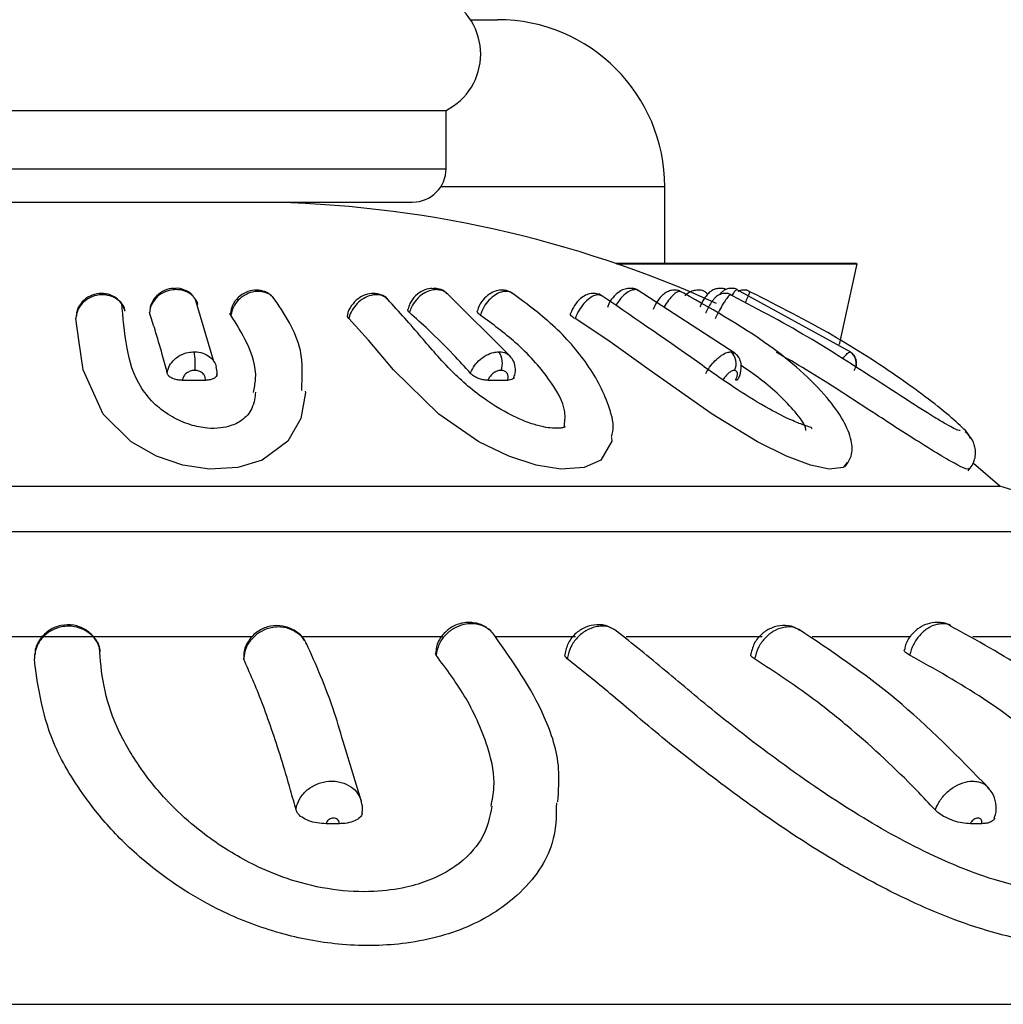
# Model space of a CAD drawing. Header units: millimetres. Extents: x 67.9 to 154, y 110.8 to 178.6.
# Tile 34 of 109: x 81.6 to 83.1, y 119.6 to 121.1. Entities that reach past the tile are written whole.
import ezdxf

# ---------------------------------------------------------------- set-up
doc = ezdxf.new("R2010")
doc.units = ezdxf.units.MM

msp = doc.modelspace()

# ---------------------------------------------------------------- linework, layer by layer
at = {"color": 7, "linetype": 'Continuous', "lineweight": 25}
for p, q in [((82.2766, 121.0709), (82.3171, 121.0709)), ((81.1401, 120.9353), (82.1694, 120.9353)), ((82.1694, 120.9353), (82.2401, 120.9353)), ((82.2401, 120.8481), (82.2401, 120.9353)), ((82.5671, 120.7061), (82.5671, 120.8209)), ((81.1901, 120.7981), (82.1258, 120.7981)), ((82.1258, 120.7981), (82.1901, 120.7981)), ((82.8535, 120.7061), (82.4941, 120.7061)), ((82.4947, 120.7059), (82.8547, 120.7059)), ((82.8281, 120.585), (82.8547, 120.7059)), ((82.8547, 120.7059), (82.8535, 120.7053)), ((82.3368, 120.5665), (82.2413, 120.6618)), ((82.6718, 120.5721), (82.5258, 120.6668)), ((82.8452, 120.5734), (82.6744, 120.6676)), ((81.8929, 120.5597), (81.8652, 120.6537)), ((81.8458, 120.5315), (81.8804, 120.5317)), ((82.3027, 120.5315), (82.3321, 120.5317)), ((83.068, 120.3731), (83.0285, 120.4069)), ((80.3122, 120.3731), (81.9089, 120.3731)), ((81.9089, 120.3731), (83.068, 120.3731)), ((83.2857, 120.3054), (83.068, 120.3731)), ((80.0945, 120.3054), (81.9435, 120.3054)), ((81.9435, 120.3054), (83.2857, 120.3054)), ((81.5139, 120.1481), (81.951, 120.1481)), ((82.0243, 120.1481), (82.2355, 120.1481)), ((82.3142, 120.1481), (82.4337, 120.1481)), ((82.5091, 120.1481), (82.7125, 120.1481)), ((82.7875, 120.1481), (82.9342, 120.1481)), ((83.0273, 120.1481), (83.0957, 120.1481)), ((82.2252, 120.1203), (82.2244, 120.1236)), ((82.1132, 119.9029), (82.0882, 119.9849)), ((82.0806, 119.8683), (82.0609, 119.8683)), ((83.0406, 119.8683), (83.0239, 119.8683)), ((78.9748, 119.5981), (82.1665, 119.5981)), ((82.1665, 119.5981), (84.267, 119.5981))]:
    msp.add_line(p, q, dxfattribs=at)
at = {"color": 1, "linetype": 'Continuous', "lineweight": 25}
for p, q in [((81.1401, 120.8481), (82.1694, 120.8481)), ((82.1694, 120.8481), (82.2401, 120.8481)), ((82.5671, 120.8209), (82.2321, 120.8209))]:
    msp.add_line(p, q, dxfattribs=at)
at = {"color": 1, "linetype": 'Continuous', "lineweight": 25, "flags": 128}
msp.add_lwpolyline([(81.8365, 120.6672), (81.8359, 120.6685), (81.8353, 120.6691), (81.8351, 120.6691)], dxfattribs=at)
at = {"color": 7, "linetype": 'Continuous', "lineweight": 25, "flags": 128}
for points in [[(82.0297, 120.5152), (82.0299, 120.5132), (82.0231, 120.4742), (82.0034, 120.4404), (81.9651, 120.4122), (81.9287, 120.4011), (81.8864, 120.3987), (81.8468, 120.4046), (81.8073, 120.418), (81.7694, 120.4397), (81.7275, 120.4807), (81.6977, 120.5473), (81.6913, 120.5917), (81.6868, 120.6239), (81.6868, 120.6239)], [(82.4875, 120.4456), (82.488, 120.4404), (82.4713, 120.4122), (82.4466, 120.4011), (82.4119, 120.3987), (82.375, 120.4046), (82.3339, 120.418), (82.2892, 120.4397), (82.2294, 120.4807), (82.1614, 120.5473), (82.1243, 120.5917), (82.0948, 120.6239), (82.0948, 120.6239)], [(82.8398, 120.4088), (82.8336, 120.4011), (82.8127, 120.3987), (82.7848, 120.4046), (82.7492, 120.418), (82.7055, 120.4397), (82.638, 120.4807), (82.5436, 120.5473), (82.4821, 120.5917), (82.4329, 120.6239), (82.4329, 120.6239)]]:
    msp.add_lwpolyline(points, dxfattribs=at)
at = {"color": 7, "linetype": 'Continuous', "lineweight": 25}
for centre, radius, start, end in [((82.1977, 121.0194), 0.0942, 296.7262, 63.2738), ((82.3171, 120.8209), 0.25, 0, 90), ((82.1901, 120.8481), 0.05, 270, 0), ((81.9409, 119.0918), 1.7065, 65.6578, 89.2299), ((82.2209, 120.6621), 0.00696, 46.2543, 89.5772), ((82.5151, 120.6546), 0.0145, 60.1079, 89.8059), ((82.6666, 120.6496), 0.0196, 64.3115, 90.1686), ((81.7687, 120.5568), 0.0964, 353.8055, 10.3541), ((82.2938, 120.5568), 0.0306, 339.9074, 34.3446), ((82.6516, 120.557), 0.0222, 331.39, 50.3584), ((82.8331, 120.5571), 0.0201, 327.811, 57.6556)]:
    msp.add_arc(centre, radius, start, end, dxfattribs=at)
for points, knots in [([(81.8351, 120.6685), (81.8332, 120.6687), (81.8267, 120.6692), (81.8155, 120.6647), (81.8047, 120.6559), (81.798, 120.6448), (81.7974, 120.6373), (81.7971, 120.6342)], [0, 0, 0, 0, 0.096928, 0.344151, 0.600045, 0.831933, 1, 1, 1, 1]), ([(81.8628, 120.656), (81.8619, 120.6573), (81.8586, 120.6621), (81.8491, 120.6669), (81.8401, 120.6697), (81.8354, 120.669), (81.8351, 120.669)], [0, 0, 0, 0, 0.145165, 0.555813, 0.972543, 1, 1, 1, 1]), ([(82.221, 120.6686), (82.2197, 120.6688), (82.2144, 120.6693), (82.2049, 120.6658), (82.194, 120.6583), (82.186, 120.6482), (82.1841, 120.6406), (82.1834, 120.6377)], [0, 0, 0, 0, 0.076291, 0.305914, 0.556694, 0.827473, 1, 1, 1, 1]), ([(82.2413, 120.6611), (82.2402, 120.6622), (82.2365, 120.6661), (82.229, 120.6689), (82.2231, 120.6687), (82.221, 120.6686)], [0, 0, 0, 0, 0.206236, 0.721538, 1, 1, 1, 1]), ([(82.5152, 120.669), (82.5127, 120.6688), (82.5073, 120.6685), (82.4991, 120.6645), (82.4908, 120.6574), (82.484, 120.6486), (82.482, 120.6422), (82.4813, 120.6402)], [0, 0, 0, 0, 0.159565, 0.348973, 0.582692, 0.869603, 1, 1, 1, 1]), ([(82.5272, 120.6656), (82.5264, 120.6662), (82.5232, 120.6685), (82.5187, 120.6695), (82.5154, 120.669), (82.5152, 120.669)], [0, 0, 0, 0, 0.21891, 0.942036, 1, 1, 1, 1]), ([(82.6493, 120.6691), (82.6473, 120.6689), (82.6433, 120.6686), (82.6379, 120.6662), (82.6329, 120.6625), (82.628, 120.6569), (82.6232, 120.6496), (82.6205, 120.6437), (82.6195, 120.6415)], [0, 0, 0, 0, 0.13365, 0.265797, 0.403888, 0.58374, 0.839899, 1, 1, 1, 1]), ([(82.6666, 120.6689), (82.666, 120.669), (82.6636, 120.6692), (82.6595, 120.668), (82.655, 120.6658), (82.6516, 120.6628), (82.6497, 120.6609), (82.6488, 120.6596), (82.6488, 120.6595)], [0, 0, 0, 0, 0.0739627, 0.326712, 0.5510367, 0.755295, 0.9775125, 1, 1, 1, 1]), ([(82.6585, 120.6669), (82.6583, 120.667), (82.656, 120.6686), (82.6526, 120.6693), (82.6496, 120.669), (82.6493, 120.669)], [0, 0, 0, 0, 0.0651274, 0.8913159, 1, 1, 1, 1]), ([(82.6755, 120.667), (82.6754, 120.6671), (82.6732, 120.6687), (82.6699, 120.6693), (82.6671, 120.669), (82.6668, 120.669)], [0, 0, 0, 0, 0.039621, 0.890545, 1, 1, 1, 1]), ([(81.7602, 120.635), (81.7591, 120.6382), (81.7569, 120.645), (81.7487, 120.6531), (81.7379, 120.6585), (81.7269, 120.6599), (81.716, 120.6586), (81.7054, 120.6546), (81.6956, 120.6468), (81.6889, 120.6366), (81.6869, 120.6285), (81.6869, 120.6243), (81.6868, 120.6239)], [0, 0, 0, 0, 0.102894, 0.218781, 0.33471, 0.450587, 0.523295, 0.639156, 0.754897, 0.87055, 0.986187, 1, 1, 1, 1]), ([(81.7601, 120.635), (81.7601, 120.6355), (81.7597, 120.6404), (81.7542, 120.6486), (81.7445, 120.6573), (81.7316, 120.6618), (81.7177, 120.6616), (81.7041, 120.6564), (81.6937, 120.6468), (81.6879, 120.6364), (81.6876, 120.6298), (81.6875, 120.6276)], [0, 0, 0, 0, 0.01461, 0.144396, 0.27057, 0.397771, 0.52968, 0.666678, 0.807784, 0.935078, 1, 1, 1, 1]), ([(81.8365, 120.6672), (81.8351, 120.6671), (81.8295, 120.667), (81.8198, 120.6644), (81.8103, 120.6585), (81.8029, 120.6506), (81.7982, 120.6422), (81.7973, 120.6356), (81.7969, 120.6328)], [0, 0, 0, 0, 0.071678, 0.284386, 0.497091, 0.630258, 0.84299, 1, 1, 1, 1]), ([(81.9786, 120.6581), (81.9781, 120.6586), (81.975, 120.6623), (81.9661, 120.6656), (81.9535, 120.6671), (81.9403, 120.6637), (81.9285, 120.6557), (81.9201, 120.6446), (81.9184, 120.6359), (81.9177, 120.6321)], [0, 0, 0, 0, 0.026268, 0.182308, 0.338486, 0.501898, 0.674059, 0.854938, 1, 1, 1, 1]), ([(81.9824, 120.6539), (81.9815, 120.6552), (81.9784, 120.6594), (81.9699, 120.6634), (81.9599, 120.6649), (81.9493, 120.6636), (81.939, 120.6595), (81.9289, 120.6516), (81.9212, 120.6411), (81.9194, 120.6331), (81.9184, 120.629)], [0, 0, 0, 0, 0.0634694, 0.2031196, 0.3427637, 0.4302193, 0.569893, 0.7095528, 0.8491933, 1, 1, 1, 1]), ([(82.0244, 120.5163), (82.0253, 120.5366), (82.0277, 120.5883), (81.9985, 120.6311), (81.9808, 120.657)], [0, 0, 0, 0, 0.393252, 1, 1, 1, 1]), ([(82.1528, 120.653), (82.1527, 120.653), (82.1504, 120.6563), (82.1427, 120.6599), (82.1313, 120.6622), (82.1193, 120.6601), (82.1077, 120.6539), (82.0983, 120.6435), (82.093, 120.6342), (82.0928, 120.6289), (82.0928, 120.6286)], [0, 0, 0, 0, 0.0030282, 0.1595574, 0.307315, 0.4589881, 0.6211202, 0.7984271, 0.9876816, 1, 1, 1, 1]), ([(82.4177, 120.4617), (82.4182, 120.4619), (82.4191, 120.4624), (82.4156, 120.4606), (82.4087, 120.4596), (82.3983, 120.4597), (82.3848, 120.4617), (82.3667, 120.4667), (82.3348, 120.4795), (82.2897, 120.507), (82.2401, 120.5515), (82.1971, 120.6042), (82.1667, 120.6373), (82.15, 120.6556)], [0, 0, 0, 0, 0.029637, 0.061026, 0.086387, 0.110478, 0.141947, 0.182137, 0.231686, 0.359544, 0.528917, 0.741236, 1, 1, 1, 1]), ([(82.2257, 120.6672), (82.2245, 120.6671), (82.2198, 120.667), (82.2111, 120.6644), (82.2019, 120.6585), (82.1941, 120.6506), (82.1885, 120.6422), (82.1864, 120.6356), (82.1855, 120.6328)], [0, 0, 0, 0, 0.071678, 0.284386, 0.497091, 0.630258, 0.84299, 1, 1, 1, 1]), ([(82.3393, 120.6612), (82.3379, 120.6622), (82.3338, 120.6654), (82.3251, 120.6669), (82.3147, 120.6657), (82.3044, 120.6608), (82.295, 120.652), (82.2886, 120.6428), (82.2875, 120.6368), (82.2873, 120.6354)], [0, 0, 0, 0, 0.076463, 0.231302, 0.38255, 0.544308, 0.731692, 0.937789, 1, 1, 1, 1]), ([(82.4872, 120.4465), (82.4881, 120.4493), (82.492, 120.4624), (82.4829, 120.5002), (82.4548, 120.5554), (82.4022, 120.6152), (82.358, 120.6478), (82.3361, 120.664)], [0, 0, 0, 0, 0.040267, 0.186837, 0.464897, 0.734097, 1, 1, 1, 1]), ([(82.4734, 120.6578), (82.4708, 120.6592), (82.4655, 120.6618), (82.4567, 120.6616), (82.4482, 120.6589), (82.4397, 120.6531), (82.4314, 120.6438), (82.4279, 120.6356), (82.4261, 120.6315)], [0, 0, 0, 0, 0.140996, 0.282086, 0.422054, 0.584428, 0.791619, 1, 1, 1, 1]), ([(82.7865, 120.459), (82.7867, 120.4593), (82.7876, 120.4605), (82.7838, 120.4615), (82.7746, 120.4646), (82.7537, 120.4726), (82.7188, 120.4905), (82.6691, 120.521), (82.5808, 120.5842), (82.5159, 120.6285), (82.4684, 120.661)], [0, 0, 0, 0, 0.012649, 0.048109, 0.0718, 0.125424, 0.216576, 0.347442, 0.521507, 1, 1, 1, 1]), ([(82.5272, 120.6657), (82.5271, 120.6659), (82.5259, 120.6672), (82.524, 120.6672), (82.5224, 120.6672)], [0, 0, 0, 0, 0.1372814, 1, 1, 1, 1]), ([(82.5914, 120.6637), (82.5905, 120.6643), (82.5873, 120.6663), (82.581, 120.6668), (82.574, 120.6655), (82.5677, 120.6623), (82.5612, 120.6569), (82.5548, 120.6485), (82.5512, 120.641), (82.5496, 120.6376)], [0, 0, 0, 0, 0.057108, 0.196698, 0.318446, 0.438317, 0.582623, 0.806585, 1, 1, 1, 1]), ([(82.8371, 120.4025), (82.8404, 120.4077), (82.8483, 120.4199), (82.847, 120.4428), (82.8345, 120.4729), (82.7981, 120.5226), (82.7176, 120.5934), (82.6335, 120.6403), (82.5865, 120.6666)], [0, 0, 0, 0, 0.059023, 0.141099, 0.240419, 0.355983, 0.639422, 1, 1, 1, 1]), ([(82.6276, 120.6637), (82.6276, 120.6637), (82.6251, 120.6657), (82.6191, 120.6666), (82.611, 120.6662), (82.6036, 120.6631), (82.5989, 120.6603), (82.5969, 120.6578), (82.5969, 120.6578)], [0, 0, 0, 0, 0.005849, 0.270848, 0.498333, 0.725035, 0.994746, 1, 1, 1, 1]), ([(82.6663, 120.6592), (82.6661, 120.6594), (82.6638, 120.661), (82.6586, 120.6617), (82.6524, 120.6612), (82.6474, 120.6592), (82.6436, 120.6565), (82.6404, 120.6533), (82.637, 120.6488), (82.6332, 120.6424), (82.6299, 120.6359), (82.6285, 120.6328), (82.6283, 120.6322)], [0, 0, 0, 0, 0.014816, 0.149776, 0.257551, 0.348934, 0.433191, 0.517828, 0.631755, 0.815358, 0.965661, 1, 1, 1, 1]), ([(83.0088, 120.4564), (83.0078, 120.4564), (83.0059, 120.4563), (82.9971, 120.4605), (82.9848, 120.4674), (82.9631, 120.4805), (82.9291, 120.5021), (82.8659, 120.5432), (82.7762, 120.6011), (82.7009, 120.6409), (82.6609, 120.662)], [0, 0, 0, 0, 0.044243, 0.091236, 0.14115, 0.193412, 0.304548, 0.425186, 0.694665, 1, 1, 1, 1]), ([(82.6937, 120.6644), (82.6936, 120.6645), (82.6915, 120.666), (82.6867, 120.6666), (82.6808, 120.6663), (82.6777, 120.665), (82.6764, 120.6644)], [0, 0, 0, 0, 0.0147627, 0.4337366, 0.7615914, 1, 1, 1, 1]), ([(83.0229, 120.4452), (83.023, 120.4462), (83.0233, 120.4482), (83.0149, 120.4585), (82.9931, 120.4784), (82.9565, 120.5074), (82.8969, 120.5502), (82.8078, 120.607), (82.7297, 120.6462), (82.6886, 120.6669)], [0, 0, 0, 0, 0.052114, 0.105341, 0.214394, 0.328426, 0.44824, 0.709374, 1, 1, 1, 1]), ([(81.9551, 120.5138), (81.9545, 120.5062), (81.9536, 120.4957), (81.9444, 120.4803), (81.9365, 120.4727), (81.9277, 120.4671), (81.9169, 120.4628), (81.9024, 120.4595), (81.8814, 120.4593), (81.8554, 120.4648), (81.828, 120.4772), (81.8035, 120.4957), (81.7738, 120.5317), (81.7603, 120.587), (81.7573, 120.6254), (81.7555, 120.647)], [0, 0, 0, 0, 0.1244591, 0.1697909, 0.2033795, 0.2272021, 0.2486177, 0.2761039, 0.3101982, 0.3538483, 0.4088632, 0.4757459, 0.5543181, 0.7495668, 1, 1, 1, 1]), ([(81.8691, 120.645), (81.8689, 120.646), (81.8684, 120.649), (81.8663, 120.6514), (81.8649, 120.6529)], [0, 0, 0, 0, 0.346668, 1, 1, 1, 1]), ([(81.8689, 120.6449), (81.8688, 120.6465), (81.8687, 120.6482), (81.8677, 120.6495), (81.8676, 120.6496)], [0, 0, 0, 0, 0.9050774, 1, 1, 1, 1]), ([(81.8234, 120.5419), (81.8209, 120.5514), (81.8149, 120.5743), (81.806, 120.6046), (81.7996, 120.6243), (81.7969, 120.6328)], [0, 0, 0, 0, 0.289704, 0.697065, 1, 1, 1, 1]), ([(81.9184, 120.629), (81.9178, 120.63), (81.917, 120.6311), (81.9175, 120.632), (81.9176, 120.6321)], [0, 0, 0, 0, 0.915627, 1, 1, 1, 1]), ([(81.9521, 120.5131), (81.9535, 120.5199), (81.9589, 120.5459), (81.945, 120.5861), (81.9268, 120.6155), (81.9184, 120.629)], [0, 0, 0, 0, 0.160982, 0.615825, 1, 1, 1, 1]), ([(82.0948, 120.6239), (82.0939, 120.6249), (82.0924, 120.6265), (82.0928, 120.628), (82.0929, 120.6286)], [0, 0, 0, 0, 0.595853, 1, 1, 1, 1]), ([(82.1855, 120.6328), (82.1846, 120.6337), (82.1828, 120.6355), (82.183, 120.6371), (82.1831, 120.6378)], [0, 0, 0, 0, 0.539755, 1, 1, 1, 1]), ([(82.2766, 120.5419), (82.2681, 120.5514), (82.2474, 120.5743), (82.217, 120.6046), (82.1949, 120.6243), (82.1855, 120.6328)], [0, 0, 0, 0, 0.289704, 0.697065, 1, 1, 1, 1]), ([(82.2913, 120.629), (82.2901, 120.63), (82.2876, 120.6319), (82.2863, 120.6342), (82.2869, 120.6352), (82.287, 120.6355)], [0, 0, 0, 0, 0.409969, 0.819938, 1, 1, 1, 1]), ([(82.4167, 120.4612), (82.4176, 120.4687), (82.4204, 120.4915), (82.3935, 120.5369), (82.3496, 120.586), (82.3096, 120.6155), (82.2913, 120.629)], [0, 0, 0, 0, 0.136131, 0.410464, 0.730059, 1, 1, 1, 1]), ([(82.4329, 120.6239), (82.4314, 120.6248), (82.4283, 120.6268), (82.4259, 120.6296), (82.426, 120.6309), (82.426, 120.6315)], [0, 0, 0, 0, 0.337773, 0.675545, 1, 1, 1, 1]), ([(81.8234, 120.5419), (81.8235, 120.5432), (81.8241, 120.548), (81.8278, 120.5563), (81.8349, 120.564), (81.844, 120.5699), (81.8534, 120.5735), (81.8606, 120.5739), (81.8636, 120.5741)], [0, 0, 0, 0, 0.077214, 0.289849, 0.502488, 0.635533, 0.848142, 1, 1, 1, 1]), ([(82.2766, 120.5419), (82.2771, 120.5432), (82.2789, 120.548), (82.2841, 120.5563), (82.2922, 120.564), (82.3014, 120.5699), (82.3103, 120.5735), (82.3165, 120.5739), (82.3191, 120.5741)], [0, 0, 0, 0, 0.077214, 0.289849, 0.502488, 0.635533, 0.848142, 1, 1, 1, 1]), ([(82.3413, 120.5359), (82.3418, 120.537), (82.3441, 120.5418), (82.3439, 120.551), (82.3415, 120.5609), (82.3375, 120.5652), (82.336, 120.5667)], [0, 0, 0, 0, 0.106217, 0.470256, 0.806515, 1, 1, 1, 1]), ([(82.6285, 120.5419), (82.6292, 120.5432), (82.6318, 120.548), (82.6377, 120.5563), (82.6453, 120.564), (82.6531, 120.5699), (82.66, 120.5735), (82.6641, 120.5739), (82.6658, 120.5741)], [0, 0, 0, 0, 0.077214, 0.289849, 0.502488, 0.635533, 0.848142, 1, 1, 1, 1]), ([(82.6761, 120.533), (82.6766, 120.5338), (82.6797, 120.539), (82.6818, 120.5478), (82.6811, 120.5587), (82.6776, 120.567), (82.6733, 120.5706), (82.6714, 120.5721)], [0, 0, 0, 0, 0.0626379, 0.4006989, 0.6218443, 0.8303981, 1, 1, 1, 1]), ([(83.0215, 120.4001), (83.0212, 120.3994), (83.0203, 120.3973), (83.0058, 120.4039), (82.9812, 120.4178), (82.9399, 120.4435), (82.8707, 120.4883), (82.7984, 120.5359), (82.7489, 120.5647), (82.7343, 120.5733)], [0, 0, 0, 0, 0.062851, 0.159438, 0.264326, 0.385288, 0.575819, 0.87456, 1, 1, 1, 1]), ([(82.853, 120.5509), (82.8532, 120.5516), (82.8539, 120.5542), (82.8539, 120.5595), (82.852, 120.5659), (82.8486, 120.5711), (82.8453, 120.573), (82.8441, 120.5737)], [0, 0, 0, 0, 0.104965, 0.346475, 0.585368, 0.848131, 1, 1, 1, 1]), ([(81.8927, 120.5603), (81.8928, 120.5601), (81.895, 120.5576), (81.8957, 120.5545), (81.8964, 120.5516)], [0, 0, 0, 0, 0.0803813, 1, 1, 1, 1]), ([(81.8973, 120.5403), (81.8975, 120.5408), (81.8985, 120.5445), (81.8974, 120.5483), (81.8964, 120.5516)], [0, 0, 0, 0, 0.149873, 1, 1, 1, 1]), ([(82.7781, 120.4562), (82.7779, 120.4578), (82.777, 120.4654), (82.756, 120.4924), (82.7232, 120.525), (82.6908, 120.5471), (82.681, 120.5538)], [0, 0, 0, 0, 0.062124, 0.3039474, 0.7878303, 1, 1, 1, 1]), ([(81.8458, 120.5315), (81.8436, 120.5316), (81.8391, 120.5318), (81.8327, 120.5336), (81.8275, 120.5362), (81.8244, 120.5391), (81.8236, 120.5411), (81.8234, 120.5419)], [0, 0, 0, 0, 0.214718, 0.429436, 0.644152, 0.858866, 1, 1, 1, 1]), ([(81.8646, 120.5463), (81.8632, 120.5463), (81.8599, 120.5461), (81.8555, 120.5444), (81.8512, 120.5417), (81.8479, 120.5381), (81.8462, 120.5343), (81.8459, 120.5321), (81.8458, 120.5315)], [0, 0, 0, 0, 0.152949, 0.36709, 0.501095, 0.715272, 0.929448, 1, 1, 1, 1]), ([(81.8804, 120.5317), (81.8804, 120.5328), (81.8804, 120.5356), (81.8789, 120.5392), (81.876, 120.5426), (81.8721, 120.5452), (81.8678, 120.5463), (81.8652, 120.5463), (81.8646, 120.5463)], [0, 0, 0, 0, 0.148534, 0.364285, 0.499341, 0.715054, 0.930767, 1, 1, 1, 1]), ([(81.8974, 120.5422), (81.8975, 120.541), (81.8977, 120.5387), (81.8951, 120.5355), (81.8907, 120.5331), (81.8855, 120.5319), (81.8818, 120.5318), (81.8804, 120.5317)], [0, 0, 0, 0, 0.214697, 0.429395, 0.644091, 0.858787, 1, 1, 1, 1]), ([(82.3027, 120.5315), (82.3007, 120.5316), (82.2968, 120.5318), (82.2901, 120.5336), (82.284, 120.5362), (82.2793, 120.5391), (82.2774, 120.5411), (82.2766, 120.5419)], [0, 0, 0, 0, 0.214718, 0.429436, 0.644152, 0.858866, 1, 1, 1, 1]), ([(82.3225, 120.5463), (82.3213, 120.5463), (82.3185, 120.5461), (82.3143, 120.5444), (82.31, 120.5417), (82.3062, 120.5381), (82.3038, 120.5343), (82.3029, 120.5321), (82.3027, 120.5315)], [0, 0, 0, 0, 0.152949, 0.36709, 0.501095, 0.715272, 0.929448, 1, 1, 1, 1]), ([(82.3321, 120.5317), (82.3324, 120.5328), (82.3332, 120.5356), (82.3328, 120.5392), (82.3313, 120.5426), (82.3286, 120.5452), (82.3252, 120.5463), (82.3231, 120.5463), (82.3225, 120.5463)], [0, 0, 0, 0, 0.148534, 0.364285, 0.499341, 0.715054, 0.930767, 1, 1, 1, 1]), ([(82.6711, 120.5463), (82.6703, 120.5463), (82.6684, 120.5461), (82.6652, 120.5444), (82.6616, 120.5417), (82.658, 120.5381), (82.6553, 120.5343), (82.654, 120.5321), (82.6537, 120.5315)], [0, 0, 0, 0, 0.152949, 0.36709, 0.501095, 0.715272, 0.929448, 1, 1, 1, 1]), ([(82.6728, 120.5317), (82.6734, 120.5328), (82.6747, 120.5356), (82.6756, 120.5392), (82.6756, 120.5426), (82.6747, 120.5452), (82.6728, 120.5463), (82.6715, 120.5463), (82.6711, 120.5463)], [0, 0, 0, 0, 0.148534, 0.364285, 0.499341, 0.715054, 0.930767, 1, 1, 1, 1]), ([(82.3417, 120.5358), (82.3417, 120.5357), (82.3417, 120.5347), (82.3397, 120.5332), (82.3363, 120.5319), (82.3333, 120.5318), (82.3321, 120.5317)], [0, 0, 0, 0, 0.015176, 0.385726, 0.756276, 1, 1, 1, 1]), ([(82.6761, 120.533), (82.6758, 120.5326), (82.6752, 120.5318), (82.6736, 120.5317), (82.6728, 120.5317)], [0, 0, 0, 0, 0.5455248, 1, 1, 1, 1]), ([(83.0206, 120.3962), (83.0227, 120.3988), (83.027, 120.4039), (83.0306, 120.4131), (83.0319, 120.4225), (83.0308, 120.4337), (83.0259, 120.4453), (83.0192, 120.4517), (83.0163, 120.4546)], [0, 0, 0, 0, 0.152166, 0.302506, 0.446591, 0.581062, 0.813659, 1, 1, 1, 1]), ([(82.3039, 120.1585), (82.3026, 120.1598), (82.2971, 120.1652), (82.2832, 120.1693), (82.2651, 120.1696), (82.2475, 120.163), (82.2335, 120.1502), (82.2254, 120.136), (82.225, 120.1265), (82.2248, 120.1236)], [0, 0, 0, 0, 0.050127, 0.219203, 0.387633, 0.558356, 0.734819, 0.917342, 1, 1, 1, 1]), ([(82.9951, 120.1635), (82.9939, 120.1643), (82.988, 120.1684), (82.9751, 120.17), (82.9591, 120.1678), (82.9445, 120.1603), (82.933, 120.148), (82.9262, 120.1364), (82.9256, 120.1292), (82.9256, 120.1282)], [0, 0, 0, 0, 0.047992, 0.23446, 0.40987, 0.580702, 0.762694, 0.964989, 1, 1, 1, 1]), ([(81.7236, 120.1265), (81.722, 120.1316), (81.7187, 120.1417), (81.7073, 120.1538), (81.6926, 120.1618), (81.6779, 120.1643), (81.6632, 120.1628), (81.6491, 120.1576), (81.636, 120.147), (81.6273, 120.133), (81.6248, 120.1217), (81.6247, 120.1157), (81.6247, 120.1151)], [0, 0, 0, 0, 0.113793, 0.22828, 0.342753, 0.457129, 0.528868, 0.643218, 0.757502, 0.871763, 0.986056, 1, 1, 1, 1]), ([(81.723, 120.1265), (81.7229, 120.1278), (81.7224, 120.1353), (81.7147, 120.1474), (81.7012, 120.1598), (81.6835, 120.1662), (81.6646, 120.1659), (81.6465, 120.1586), (81.6328, 120.1449), (81.6255, 120.1313), (81.6257, 120.1231), (81.6257, 120.1214)], [0, 0, 0, 0, 0.028408, 0.160476, 0.290374, 0.420241, 0.55272, 0.687755, 0.825486, 0.964044, 1, 1, 1, 1]), ([(82.0315, 120.1362), (82.031, 120.1376), (82.0288, 120.144), (82.0199, 120.1528), (82.0058, 120.1608), (81.9913, 120.1631), (81.9767, 120.1616), (81.9626, 120.1563), (81.9495, 120.1456), (81.9399, 120.1313), (81.9383, 120.1204), (81.9374, 120.1148)], [0, 0, 0, 0, 0.035249, 0.161026, 0.286801, 0.412579, 0.4913, 0.617093, 0.742896, 0.868703, 1, 1, 1, 1]), ([(82.0279, 120.1427), (82.0274, 120.1436), (82.0244, 120.1501), (82.0131, 120.1583), (81.9962, 120.165), (81.9774, 120.1648), (81.9597, 120.1579), (81.9456, 120.1446), (81.9374, 120.1288), (81.9377, 120.118), (81.9378, 120.1137)], [0, 0, 0, 0, 0.024836, 0.168403, 0.309981, 0.452918, 0.598555, 0.748249, 0.901015, 1, 1, 1, 1]), ([(82.3131, 120.1492), (82.3112, 120.1519), (82.3063, 120.1587), (82.2937, 120.1653), (82.2797, 120.1679), (82.2653, 120.1664), (82.2514, 120.1612), (82.2381, 120.1506), (82.2284, 120.1364), (82.2263, 120.1257), (82.2252, 120.1203)], [0, 0, 0, 0, 0.086628, 0.224373, 0.362107, 0.448266, 0.58595, 0.723639, 0.86135, 1, 1, 1, 1]), ([(82.4861, 120.1612), (82.4848, 120.162), (82.4787, 120.1657), (82.4653, 120.1664), (82.4486, 120.1631), (82.4336, 120.1537), (82.4217, 120.1394), (82.419, 120.1273), (82.4176, 120.1211)], [0, 0, 0, 0, 0.0471128, 0.2332253, 0.4152227, 0.6002043, 0.7974386, 1, 1, 1, 1]), ([(83.2332, 119.7933), (83.2314, 119.7892), (83.2283, 119.7818), (83.2068, 119.771), (83.1752, 119.7659), (83.14, 119.7669), (83.1009, 119.7732), (83.0429, 119.7884), (82.9562, 119.8238), (82.8422, 119.8876), (82.7365, 119.9616), (82.6421, 120.0343), (82.5653, 120.1001), (82.5188, 120.1374), (82.4949, 120.1565)], [0, 0, 0, 0, 0.066366, 0.117061, 0.154476, 0.189001, 0.224557, 0.261105, 0.340352, 0.452433, 0.601438, 0.721247, 0.856385, 1, 1, 1, 1]), ([(82.7631, 120.1603), (82.7621, 120.1609), (82.7562, 120.1646), (82.7433, 120.1653), (82.727, 120.1622), (82.7124, 120.1534), (82.7005, 120.1399), (82.6972, 120.1281), (82.6956, 120.122)], [0, 0, 0, 0, 0.0409149, 0.2307506, 0.4127498, 0.595574, 0.7913349, 1, 1, 1, 1]), ([(82.7685, 120.1575), (82.7674, 120.1584), (82.7628, 120.162), (82.7535, 120.163), (82.741, 120.1617), (82.7284, 120.1563), (82.7157, 120.1456), (82.7057, 120.1313), (82.7028, 120.1204), (82.7013, 120.1148)], [0, 0, 0, 0, 0.051726, 0.218961, 0.32363, 0.490885, 0.658153, 0.825427, 1, 1, 1, 1]), ([(83.0519, 119.9211), (83.0061, 119.9677), (82.9147, 120.0608), (82.8162, 120.1264), (82.767, 120.1591)], [0, 0, 0, 0, 0.500716, 1, 1, 1, 1]), ([(83.3224, 119.7474), (83.3267, 119.7596), (83.3361, 119.7864), (83.3332, 119.8323), (83.3161, 119.8847), (83.2773, 119.9494), (83.2094, 120.0231), (83.1096, 120.1005), (83.0333, 120.1425), (82.9943, 120.164)], [0, 0, 0, 0, 0.076467, 0.167913, 0.273851, 0.393343, 0.575017, 0.782196, 1, 1, 1, 1]), ([(82.4072, 119.901), (82.4084, 119.9176), (82.4116, 119.9622), (82.3812, 120.0527), (82.34, 120.1111), (82.3131, 120.1492)], [0, 0, 0, 0, 0.170704, 0.459341, 1, 1, 1, 1]), ([(82.3085, 119.8947), (82.3054, 119.8781), (82.2998, 119.8484), (82.2635, 119.8084), (82.2211, 119.7848), (82.1789, 119.7718), (82.1299, 119.765), (82.0696, 119.7682), (82.0101, 119.7822), (81.9479, 119.8072), (81.8987, 119.8371), (81.8541, 119.8717), (81.8149, 119.9097), (81.7763, 119.9593), (81.7436, 120.0171), (81.7259, 120.0786), (81.7234, 120.1132), (81.7221, 120.1314)], [0, 0, 0, 0, 0.0959809, 0.1719996, 0.2174716, 0.2480735, 0.2850722, 0.3290671, 0.3747132, 0.4157662, 0.4837891, 0.5238328, 0.5822045, 0.6603227, 0.7569986, 0.871742, 1, 1, 1, 1]), ([(82.0882, 119.9849), (82.0833, 120.0017), (82.0652, 120.0631), (82.0456, 120.1063), (82.0314, 120.1377)], [0, 0, 0, 0, 0.2723568, 1, 1, 1, 1]), ([(82.9331, 120.1203), (82.9309, 120.1217), (82.9264, 120.1245), (82.9243, 120.1272), (82.9252, 120.1281), (82.9253, 120.1282)], [0, 0, 0, 0, 0.478318, 0.956637, 1, 1, 1, 1]), ([(82.405, 119.8997), (82.4048, 119.8793), (82.4045, 119.8329), (82.3596, 119.7662), (82.2821, 119.7133), (82.1883, 119.6864), (82.0878, 119.6843), (81.9941, 119.7013), (81.8942, 119.7385), (81.8095, 119.7928), (81.7435, 119.8532), (81.6905, 119.9186), (81.6502, 119.9884), (81.6318, 120.0588), (81.6271, 120.0963), (81.6247, 120.1151)], [0, 0, 0, 0, 0.074859, 0.170419, 0.237268, 0.304619, 0.362135, 0.414407, 0.471157, 0.56049, 0.62784, 0.695339, 0.802418, 0.901105, 1, 1, 1, 1]), ([(82.0159, 119.8886), (82.0132, 119.8986), (82.0013, 119.9422), (81.9842, 119.9965), (81.9608, 120.0621), (81.9466, 120.0941), (81.9374, 120.1148)], [0, 0, 0, 0, 0.110221, 0.477736, 0.661392, 1, 1, 1, 1]), ([(82.3074, 119.8943), (82.3092, 119.9038), (82.315, 119.9329), (82.3026, 119.989), (82.2719, 120.058), (82.2408, 120.0996), (82.2252, 120.1203)], [0, 0, 0, 0, 0.105453, 0.324259, 0.661878, 1, 1, 1, 1]), ([(82.4213, 120.1151), (82.4196, 120.1165), (82.417, 120.1186), (82.4177, 120.1204), (82.4179, 120.121)], [0, 0, 0, 0, 0.6924022, 1, 1, 1, 1]), ([(83.3215, 119.7566), (83.3199, 119.7491), (83.315, 119.7258), (83.2742, 119.6982), (83.2039, 119.6826), (83.1171, 119.6897), (83.0181, 119.7154), (82.9216, 119.7568), (82.8263, 119.8086), (82.7318, 119.8687), (82.6352, 119.9395), (82.5491, 120.008), (82.4807, 120.0676), (82.4411, 120.0992), (82.4213, 120.1151)], [0, 0, 0, 0, 0.035643, 0.110294, 0.185306, 0.251826, 0.316079, 0.406832, 0.474366, 0.560553, 0.676448, 0.795565, 0.89742, 1, 1, 1, 1]), ([(82.7013, 120.1148), (82.6992, 120.1163), (82.6955, 120.1188), (82.6957, 120.121), (82.6958, 120.1219)], [0, 0, 0, 0, 0.560839, 1, 1, 1, 1]), ([(82.9715, 119.8886), (82.9621, 119.8986), (82.9211, 119.9422), (82.8625, 119.9965), (82.7817, 120.0621), (82.7329, 120.0941), (82.7013, 120.1148)], [0, 0, 0, 0, 0.110221, 0.477736, 0.661392, 1, 1, 1, 1]), ([(83.2304, 119.7929), (83.2323, 119.7956), (83.246, 119.8156), (83.2309, 119.8628), (83.1962, 119.9228), (83.1343, 119.9888), (83.0451, 120.0579), (82.9705, 120.0995), (82.9331, 120.1203)], [0, 0, 0, 0, 0.027563, 0.199531, 0.354834, 0.513902, 0.755789, 1, 1, 1, 1]), ([(83.0592, 119.8767), (83.06, 119.8785), (83.0631, 119.8854), (83.0625, 119.8989), (83.0584, 119.9132), (83.0522, 119.9198), (83.0498, 119.9224)], [0, 0, 0, 0, 0.117673, 0.457479, 0.78961, 1, 1, 1, 1]), ([(82.1126, 119.9044), (82.1128, 119.9042), (82.1133, 119.9034), (82.1133, 119.9024), (82.1133, 119.9018)], [0, 0, 0, 0, 0.311733, 1, 1, 1, 1]), ([(82.0609, 119.8683), (82.0564, 119.8685), (82.0474, 119.8689), (82.0346, 119.8724), (82.0243, 119.8776), (82.018, 119.8833), (82.0165, 119.8871), (82.0159, 119.8886)], [0, 0, 0, 0, 0.214734, 0.429471, 0.644167, 0.858855, 1, 1, 1, 1]), ([(82.1146, 119.885), (82.1148, 119.8858), (82.1162, 119.8913), (82.1146, 119.897), (82.1132, 119.9018)], [0, 0, 0, 0, 0.14531, 1, 1, 1, 1]), ([(83.0239, 119.8683), (83.0199, 119.8685), (83.0119, 119.8689), (82.9986, 119.8724), (82.9863, 119.8776), (82.977, 119.8833), (82.9731, 119.8871), (82.9715, 119.8886)], [0, 0, 0, 0, 0.2147343, 0.4294711, 0.6441675, 0.8588551, 1, 1, 1, 1]), ([(82.0806, 119.8683), (82.0806, 119.8692), (82.0805, 119.8711), (82.079, 119.8736), (82.0767, 119.8755), (82.074, 119.8764), (82.0711, 119.8767), (82.0682, 119.8762), (82.0651, 119.8748), (82.0626, 119.8726), (82.0613, 119.8703), (82.061, 119.8688), (82.0609, 119.8683)], [0, 0, 0, 0, 0.10322, 0.212667, 0.322106, 0.431531, 0.500008, 0.609418, 0.718828, 0.828244, 0.937674, 1, 1, 1, 1]), ([(82.1144, 119.8851), (82.1145, 119.884), (82.1145, 119.8808), (82.1099, 119.8758), (82.1013, 119.8711), (82.0908, 119.8687), (82.0835, 119.8684), (82.0806, 119.8683)], [0, 0, 0, 0, 0.10869, 0.352333, 0.595977, 0.839626, 1, 1, 1, 1]), ([(83.0406, 119.8683), (83.0408, 119.8692), (83.0412, 119.8711), (83.0406, 119.8736), (83.0391, 119.8755), (83.037, 119.8764), (83.0347, 119.8767), (83.0321, 119.8762), (83.0291, 119.8748), (83.0265, 119.8726), (83.0247, 119.8703), (83.0241, 119.8688), (83.0239, 119.8683)], [0, 0, 0, 0, 0.10322, 0.212667, 0.322106, 0.431531, 0.500008, 0.609418, 0.718828, 0.828244, 0.937674, 1, 1, 1, 1]), ([(83.0597, 119.8765), (83.0597, 119.8763), (83.0598, 119.8742), (83.0559, 119.8712), (83.049, 119.8687), (83.043, 119.8684), (83.0406, 119.8683)], [0, 0, 0, 0, 0.026414, 0.392664, 0.758923, 1, 1, 1, 1])]:
    msp.add_open_spline(points, degree=3, knots=knots, dxfattribs=at)
at = {"color": 1, "linetype": 'Continuous', "lineweight": 25}
for points, knots in [([(81.8649, 120.6529), (81.864, 120.6544), (81.8618, 120.658), (81.855, 120.6628), (81.8464, 120.6666), (81.8394, 120.667), (81.8365, 120.6672)], [0, 0, 0, 0, 0.170115, 0.393642, 0.750837, 1, 1, 1, 1]), ([(82.1526, 120.653), (82.1502, 120.6548), (82.1453, 120.6587), (82.1363, 120.6599), (82.1267, 120.6586), (82.1168, 120.6546), (82.1068, 120.6468), (82.0991, 120.6366), (82.0958, 120.6285), (82.0949, 120.6243), (82.0948, 120.6239)], [0, 0, 0, 0, 0.138602, 0.2886357, 0.3827758, 0.5327893, 0.6826482, 0.8323915, 0.9821154, 1, 1, 1, 1]), ([(82.2418, 120.6612), (82.2417, 120.6614), (82.2394, 120.664), (82.2339, 120.6665), (82.2281, 120.667), (82.2257, 120.6672)], [0, 0, 0, 0, 0.04409, 0.607201, 1, 1, 1, 1]), ([(82.3395, 120.661), (82.3388, 120.6617), (82.3361, 120.6642), (82.3301, 120.6648), (82.3219, 120.6636), (82.3132, 120.6595), (82.3039, 120.6516), (82.2959, 120.6411), (82.2929, 120.6331), (82.2913, 120.629)], [0, 0, 0, 0, 0.059684, 0.224464, 0.327661, 0.492476, 0.657273, 0.822049, 1, 1, 1, 1]), ([(82.4727, 120.6581), (82.471, 120.6588), (82.4681, 120.6599), (82.4618, 120.6585), (82.4545, 120.6546), (82.446, 120.6468), (82.4386, 120.6366), (82.4346, 120.6285), (82.433, 120.6243), (82.4329, 120.6239)], [0, 0, 0, 0, 0.146383, 0.259349, 0.439361, 0.619187, 0.798875, 0.978539, 1, 1, 1, 1]), ([(82.5224, 120.6672), (82.5216, 120.6671), (82.5185, 120.667), (82.5122, 120.6644), (82.505, 120.6584), (82.4986, 120.6513), (82.4955, 120.6462), (82.4938, 120.6434)], [0, 0, 0, 0, 0.090011, 0.357126, 0.624237, 0.791465, 1, 1, 1, 1]), ([(82.5909, 120.6637), (82.5903, 120.6641), (82.589, 120.6649), (82.5852, 120.6634), (82.5796, 120.6596), (82.5728, 120.6516), (82.568, 120.6448), (82.5661, 120.6409), (82.566, 120.6407)], [0, 0, 0, 0, 0.117045, 0.267869, 0.508747, 0.749601, 0.990422, 1, 1, 1, 1]), ([(82.6273, 120.6637), (82.6276, 120.6636), (82.6292, 120.6632), (82.63, 120.6613), (82.6307, 120.6597)], [0, 0, 0, 0, 0.131991, 1, 1, 1, 1]), ([(82.6661, 120.659), (82.6659, 120.6592), (82.6656, 120.6598), (82.6635, 120.6584), (82.6599, 120.6547), (82.6545, 120.6468), (82.6487, 120.6366), (82.6446, 120.6285), (82.6427, 120.6243), (82.6424, 120.6239)], [0, 0, 0, 0, 0.051736, 0.177227, 0.377198, 0.576963, 0.776574, 0.97616, 1, 1, 1, 1]), ([(82.6751, 120.6672), (82.6749, 120.6671), (82.6739, 120.6669), (82.6715, 120.6648), (82.6686, 120.6604), (82.6673, 120.6585)], [0, 0, 0, 0, 0.1578952, 0.6264606, 1, 1, 1, 1]), ([(82.6937, 120.6645), (82.6937, 120.6645), (82.694, 120.6648), (82.6936, 120.6633), (82.6923, 120.6595), (82.6898, 120.6535), (82.6877, 120.6489), (82.6872, 120.6476)], [0, 0, 0, 0, 0.0038728, 0.2128035, 0.5464829, 0.880129, 1, 1, 1, 1]), ([(81.8636, 120.5741), (81.8649, 120.574), (81.8704, 120.5739), (81.8795, 120.5715), (81.888, 120.5663), (81.8914, 120.5618), (81.8927, 120.5603)], [0, 0, 0, 0, 0.11165, 0.459522, 0.807388, 1, 1, 1, 1]), ([(82.3191, 120.5741), (82.3202, 120.574), (82.3248, 120.5739), (82.3312, 120.5721), (82.3346, 120.5684), (82.3359, 120.5669)], [0, 0, 0, 0, 0.160989, 0.662591, 1, 1, 1, 1]), ([(82.6658, 120.5741), (82.6665, 120.5741), (82.6685, 120.574), (82.6698, 120.573), (82.6707, 120.5723)], [0, 0, 0, 0, 0.3692933, 1, 1, 1, 1]), ([(82.833, 120.5634), (82.8333, 120.5639), (82.835, 120.5662), (82.8382, 120.5698), (82.8419, 120.5735), (82.8433, 120.5739), (82.8438, 120.5741)], [0, 0, 0, 0, 0.058674, 0.310404, 0.712675, 1, 1, 1, 1]), ([(82.4947, 120.1563), (82.4924, 120.158), (82.4864, 120.1626), (82.4752, 120.1642), (82.462, 120.1629), (82.4488, 120.1576), (82.4357, 120.147), (82.426, 120.133), (82.4222, 120.1217), (82.4214, 120.1157), (82.4213, 120.1151)], [0, 0, 0, 0, 0.094218, 0.251845, 0.350713, 0.508303, 0.665802, 0.823271, 0.980784, 1, 1, 1, 1]), ([(82.9945, 120.1644), (82.9944, 120.1644), (82.991, 120.1671), (82.9835, 120.1676), (82.9719, 120.1665), (82.9598, 120.1612), (82.9477, 120.1506), (82.9378, 120.1364), (82.9347, 120.1257), (82.9331, 120.1203)], [0, 0, 0, 0, 0.0042983, 0.1811127, 0.2917184, 0.4684681, 0.6452244, 0.8220093, 1, 1, 1, 1]), ([(82.0159, 119.8886), (82.0164, 119.8918), (82.0177, 119.8999), (82.0248, 119.912), (82.037, 119.923), (82.0524, 119.9302), (82.0672, 119.9324), (82.0816, 119.9311), (82.0949, 119.9263), (82.1068, 119.917), (82.1107, 119.9085), (82.1126, 119.9044)], [0, 0, 0, 0, 0.081745, 0.20312, 0.324485, 0.445848, 0.567214, 0.643174, 0.764556, 0.885948, 1, 1, 1, 1]), ([(82.9715, 119.8886), (82.9728, 119.8918), (82.9759, 119.8999), (82.9848, 119.912), (82.9979, 119.923), (83.0127, 119.9302), (83.0258, 119.9324), (83.0376, 119.931), (83.0458, 119.928), (83.049, 119.9235), (83.0498, 119.9223)], [0, 0, 0, 0, 0.10128, 0.251659, 0.402025, 0.55239, 0.702759, 0.796871, 0.947258, 1, 1, 1, 1])]:
    msp.add_open_spline(points, degree=3, knots=knots, dxfattribs=at)

doc.saveas('drawing.dxf')
